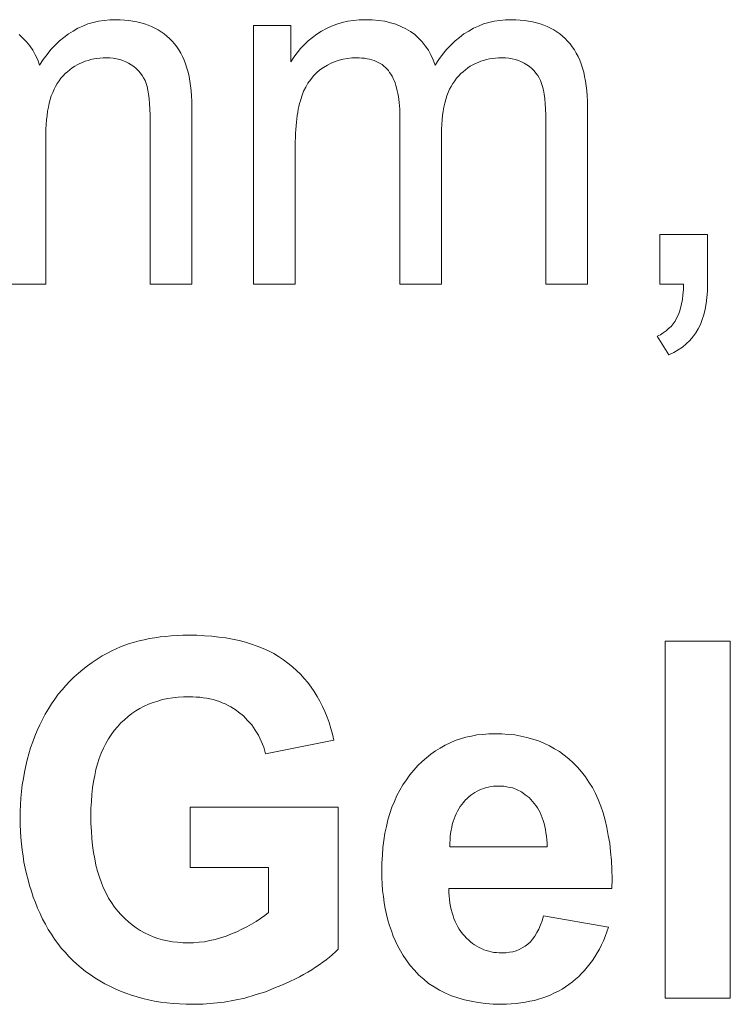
# Model space of a CAD drawing. Extents: x 1101 to 1942, y 41 to 882.
# Tile 61 of 113: x 1274.77 to 1279.75, y 843.62 to 850.51. Entities that reach past the tile are written whole.
import ezdxf

# ---------------------------------------------------------------- set-up
doc = ezdxf.new("R2010")
doc.units = 0
doc.layers.get('0').update_dxf_attribs({"lineweight": 13})
doc.layers.add('Beschriftung', color=7, linetype='Continuous', lineweight=25)

# ---------------------------------------------------------------- blocks, each defined once
blk = doc.blocks.new('Referenz-A03CP7E41H', base_point=(1127.7942, 89.8071))
at = {"layer": 'Beschriftung', "color": 0, "lineweight": -2}
for p, q in [((1275.142, 850.4355), (1275.1754, 850.4553)), ((1275.1754, 850.4553), (1275.2107, 850.4703)), ((1275.2107, 850.4703), (1275.246, 850.4852)), ((1275.246, 850.4852), (1275.2832, 850.4951)), ((1275.2832, 850.4951), (1275.3204, 850.505)), ((1275.3204, 850.505), (1275.3595, 850.5101)), ((1275.3595, 850.5101), (1275.3986, 850.5149)), ((1275.3986, 850.5149), (1275.4397, 850.5149)), ((1275.4397, 850.5149), (1275.4718, 850.5149)), ((1275.4718, 850.5149), (1275.5022, 850.5126)), ((1275.5022, 850.5126), (1275.5324, 850.5103)), ((1275.5324, 850.5103), (1275.5608, 850.5056)), ((1275.5608, 850.5056), (1275.5893, 850.501)), ((1275.5893, 850.501), (1275.6158, 850.4939)), ((1275.6158, 850.4939), (1275.6424, 850.4869)), ((1275.6424, 850.4869), (1275.6671, 850.4776)), ((1275.6671, 850.4776), (1275.6917, 850.4683)), ((1275.6917, 850.4683), (1275.7147, 850.4566)), ((1275.7147, 850.4566), (1275.7375, 850.445)), ((1276.4052, 848.6628), (1276.4052, 850.475)), ((1276.4052, 850.475), (1276.6665, 850.475)), ((1276.6665, 850.475), (1276.6665, 850.2192)), ((1276.9164, 850.4541), (1276.9524, 850.4693)), ((1276.9524, 850.4693), (1276.9885, 850.4845)), ((1276.9885, 850.4845), (1277.0269, 850.4947)), ((1277.0269, 850.4947), (1277.0652, 850.5048)), ((1277.0652, 850.5048), (1277.106, 850.5099)), ((1277.106, 850.5099), (1277.1467, 850.515)), ((1277.1467, 850.515), (1277.1898, 850.515)), ((1277.1898, 850.515), (1277.2377, 850.515)), ((1277.2377, 850.515), (1277.2813, 850.5097)), ((1277.2813, 850.5097), (1277.3249, 850.5045)), ((1277.3249, 850.5045), (1277.3643, 850.4941)), ((1277.3643, 850.4941), (1277.4035, 850.4836)), ((1277.4035, 850.4836), (1277.4386, 850.4678)), ((1277.4386, 850.4678), (1277.4735, 850.4521)), ((1277.9132, 850.4355), (1277.9465, 850.4553)), ((1277.9465, 850.4553), (1277.9818, 850.4703)), ((1277.9818, 850.4703), (1278.0171, 850.4852)), ((1278.0171, 850.4852), (1278.0543, 850.4951)), ((1278.0543, 850.4951), (1278.0915, 850.505)), ((1278.0915, 850.505), (1278.1306, 850.5101)), ((1278.1306, 850.5101), (1278.1697, 850.515)), ((1278.1697, 850.515), (1278.2108, 850.515)), ((1278.2108, 850.515), (1278.2429, 850.515)), ((1278.2429, 850.515), (1278.2733, 850.5126)), ((1278.2733, 850.5126), (1278.3035, 850.5103)), ((1278.3035, 850.5103), (1278.3319, 850.5056)), ((1278.3319, 850.5056), (1278.3604, 850.501)), ((1278.3604, 850.501), (1278.3869, 850.4939)), ((1278.3869, 850.4939), (1278.4135, 850.4869)), ((1278.4135, 850.4869), (1278.4382, 850.4776)), ((1278.4382, 850.4776), (1278.4628, 850.4683)), ((1278.4628, 850.4683), (1278.4858, 850.4566)), ((1278.4858, 850.4566), (1278.5086, 850.445)), ((1274.7638, 850.4103), (1274.7899, 850.3852)), ((1275.0459, 850.3659), (1275.0773, 850.3907)), ((1275.0773, 850.3907), (1275.1087, 850.4156)), ((1275.1087, 850.4156), (1275.142, 850.4355)), ((1275.7375, 850.445), (1275.7584, 850.431)), ((1275.7584, 850.431), (1275.7795, 850.417)), ((1275.7795, 850.417), (1275.7986, 850.4007)), ((1275.7986, 850.4007), (1275.8178, 850.3844)), ((1276.7882, 850.3663), (1276.8186, 850.3899)), ((1276.8186, 850.3899), (1276.849, 850.4135)), ((1276.849, 850.4135), (1276.8826, 850.4338)), ((1276.8826, 850.4338), (1276.9164, 850.4541)), ((1277.4735, 850.4521), (1277.5042, 850.4313)), ((1277.5042, 850.4313), (1277.5349, 850.4103)), ((1277.5349, 850.4103), (1277.561, 850.3852)), ((1277.817, 850.3659), (1277.8484, 850.3907)), ((1277.8484, 850.3907), (1277.8798, 850.4156)), ((1277.8798, 850.4156), (1277.9132, 850.4355)), ((1278.5086, 850.445), (1278.5296, 850.431)), ((1278.5296, 850.431), (1278.5506, 850.417)), ((1278.5506, 850.417), (1278.5697, 850.4007)), ((1278.5697, 850.4007), (1278.5889, 850.3844)), ((1274.7899, 850.3852), (1274.8161, 850.36)), ((1274.8161, 850.36), (1274.8377, 850.3308)), ((1274.8377, 850.3308), (1274.8593, 850.3015)), ((1274.9869, 850.3063), (1275.0164, 850.3361)), ((1275.0164, 850.3361), (1275.0459, 850.3659)), ((1275.8178, 850.3844), (1275.835, 850.3657)), ((1275.835, 850.3657), (1275.8523, 850.347)), ((1275.8523, 850.347), (1275.8674, 850.3259)), ((1275.8674, 850.3259), (1275.8825, 850.3048)), ((1276.7342, 850.3127), (1276.7612, 850.3395)), ((1276.7612, 850.3395), (1276.7882, 850.3663)), ((1277.561, 850.3852), (1277.5872, 850.36)), ((1277.5872, 850.36), (1277.6088, 850.3308)), ((1277.6088, 850.3308), (1277.6304, 850.3015)), ((1277.758, 850.3063), (1277.7875, 850.3361)), ((1277.7875, 850.3361), (1277.817, 850.3659)), ((1278.5889, 850.3844), (1278.6061, 850.3657)), ((1278.6061, 850.3657), (1278.6234, 850.347)), ((1278.6234, 850.347), (1278.6386, 850.3259)), ((1278.6386, 850.3259), (1278.6536, 850.3048)), ((1274.8593, 850.3015), (1274.8764, 850.2681)), ((1274.8764, 850.2681), (1274.8936, 850.2346)), ((1274.9317, 850.2367), (1274.9594, 850.2715)), ((1274.9594, 850.2715), (1274.9869, 850.3063)), ((1275.3513, 850.2482), (1275.3295, 850.2463)), ((1275.374, 850.2482), (1275.3513, 850.2482)), ((1275.3992, 850.2482), (1275.374, 850.2482)), ((1275.4228, 850.2451), (1275.3992, 850.2482)), ((1275.8825, 850.3048), (1275.8955, 850.281)), ((1275.8955, 850.281), (1275.9085, 850.2574)), ((1275.9085, 850.2574), (1275.9193, 850.2311)), ((1276.6665, 850.2192), (1276.6868, 850.2525)), ((1276.6868, 850.2525), (1276.7105, 850.2826)), ((1276.7105, 850.2826), (1276.7342, 850.3127)), ((1277.0941, 850.2482), (1277.0643, 850.2439)), ((1277.1249, 850.2482), (1277.0941, 850.2482)), ((1277.1453, 850.2482), (1277.1249, 850.2482)), ((1277.1642, 850.2466), (1277.1453, 850.2482)), ((1277.6304, 850.3015), (1277.6476, 850.2681)), ((1277.6476, 850.2681), (1277.6647, 850.2346)), ((1277.703, 850.2367), (1277.7305, 850.2715)), ((1277.7305, 850.2715), (1277.758, 850.3063)), ((1278.1224, 850.2482), (1278.1007, 850.2463)), ((1278.1452, 850.2482), (1278.1224, 850.2482)), ((1278.1704, 850.2482), (1278.1452, 850.2482)), ((1278.1939, 850.2451), (1278.1704, 850.2482)), ((1278.6536, 850.3048), (1278.6666, 850.281)), ((1278.6666, 850.281), (1278.6796, 850.2574)), ((1278.6796, 850.2574), (1278.6904, 850.2311)), ((1274.8936, 850.2346), (1274.9061, 850.1971)), ((1274.9061, 850.1971), (1274.9317, 850.2367)), ((1275.1528, 850.1887), (1275.1358, 850.1768)), ((1275.1707, 850.1985), (1275.1528, 850.1887)), ((1275.1886, 850.2085), (1275.1707, 850.1985)), ((1275.2075, 850.2164), (1275.1886, 850.2085)), ((1275.2263, 850.2244), (1275.2075, 850.2164)), ((1275.2462, 850.2303), (1275.2263, 850.2244)), ((1275.2661, 850.2363), (1275.2462, 850.2303)), ((1275.2869, 850.2403), (1275.2661, 850.2363)), ((1275.3077, 850.2442), (1275.2869, 850.2403)), ((1275.3295, 850.2463), (1275.3077, 850.2442)), ((1275.4464, 850.242), (1275.4228, 850.2451)), ((1275.4683, 850.2358), (1275.4464, 850.242)), ((1275.4903, 850.2297), (1275.4683, 850.2358)), ((1275.5106, 850.2204), (1275.4903, 850.2297)), ((1275.5308, 850.211), (1275.5106, 850.2204)), ((1275.5496, 850.1987), (1275.5308, 850.211)), ((1275.5682, 850.1864), (1275.5496, 850.1987)), ((1275.584, 850.1721), (1275.5682, 850.1864)), ((1275.9193, 850.2311), (1275.9301, 850.2049)), ((1275.9301, 850.2049), (1275.9387, 850.1763)), ((1276.8966, 850.18), (1276.8704, 850.1629)), ((1276.9227, 850.1971), (1276.8966, 850.18)), ((1276.9501, 850.2098), (1276.9227, 850.1971)), ((1276.9775, 850.2226), (1276.9501, 850.2098)), ((1277.0061, 850.2311), (1276.9775, 850.2226)), ((1277.0346, 850.2397), (1277.0061, 850.2311)), ((1277.0643, 850.2439), (1277.0346, 850.2397)), ((1277.1831, 850.245), (1277.1642, 850.2466)), ((1277.2005, 850.2418), (1277.1831, 850.245)), ((1277.218, 850.2386), (1277.2005, 850.2418)), ((1277.2341, 850.2338), (1277.218, 850.2386)), ((1277.2501, 850.229), (1277.2341, 850.2338)), ((1277.2647, 850.2226), (1277.2501, 850.229)), ((1277.2794, 850.2162), (1277.2647, 850.2226)), ((1277.2926, 850.2082), (1277.2794, 850.2162)), ((1277.3057, 850.2002), (1277.2926, 850.2082)), ((1277.3176, 850.1907), (1277.3057, 850.2002)), ((1277.3294, 850.1811), (1277.3176, 850.1907)), ((1277.3397, 850.1698), (1277.3294, 850.1811)), ((1277.6647, 850.2346), (1277.6773, 850.1971)), ((1277.6773, 850.1971), (1277.703, 850.2367)), ((1277.9239, 850.1887), (1277.9069, 850.1768)), ((1277.9418, 850.1985), (1277.9239, 850.1887)), ((1277.9597, 850.2085), (1277.9418, 850.1985)), ((1277.9786, 850.2164), (1277.9597, 850.2085)), ((1277.9976, 850.2244), (1277.9786, 850.2164)), ((1278.0173, 850.2303), (1277.9976, 850.2244)), ((1278.0372, 850.2363), (1278.0173, 850.2303)), ((1278.0581, 850.2403), (1278.0372, 850.2363)), ((1278.0788, 850.2442), (1278.0581, 850.2403)), ((1278.1007, 850.2463), (1278.0788, 850.2442)), ((1278.2175, 850.242), (1278.1939, 850.2451)), ((1278.2394, 850.2358), (1278.2175, 850.242)), ((1278.2614, 850.2297), (1278.2394, 850.2358)), ((1278.2817, 850.2204), (1278.2614, 850.2297)), ((1278.302, 850.211), (1278.2817, 850.2204)), ((1278.3207, 850.1987), (1278.302, 850.211)), ((1278.3393, 850.1864), (1278.3207, 850.1987)), ((1278.3551, 850.1721), (1278.3393, 850.1864)), ((1278.6904, 850.2311), (1278.7012, 850.2049)), ((1278.7012, 850.2049), (1278.7098, 850.1763)), ((1275.0718, 850.1212), (1275.0568, 850.1053)), ((1275.0869, 850.1371), (1275.0718, 850.1212)), ((1275.1029, 850.1509), (1275.0869, 850.1371)), ((1275.1189, 850.1649), (1275.1029, 850.1509)), ((1275.1358, 850.1768), (1275.1189, 850.1649)), ((1275.5998, 850.1577), (1275.584, 850.1721)), ((1275.6127, 850.1415), (1275.5998, 850.1577)), ((1275.6256, 850.1251), (1275.6127, 850.1415)), ((1275.6356, 850.1069), (1275.6256, 850.1251)), ((1275.9387, 850.1763), (1275.9473, 850.1475)), ((1275.9473, 850.1475), (1275.9539, 850.1162)), ((1275.9539, 850.1162), (1275.9603, 850.0851)), ((1276.8251, 850.121), (1276.8062, 850.0961)), ((1276.8477, 850.142), (1276.8251, 850.121)), ((1276.8704, 850.1629), (1276.8477, 850.142)), ((1277.35, 850.1587), (1277.3397, 850.1698)), ((1277.359, 850.1459), (1277.35, 850.1587)), ((1277.368, 850.1331), (1277.359, 850.1459)), ((1277.3758, 850.1187), (1277.368, 850.1331)), ((1277.3836, 850.1043), (1277.3758, 850.1187)), ((1277.8429, 850.1212), (1277.8279, 850.1053)), ((1277.858, 850.1371), (1277.8429, 850.1212)), ((1277.874, 850.1509), (1277.858, 850.1371)), ((1277.89, 850.1649), (1277.874, 850.1509)), ((1277.9069, 850.1768), (1277.89, 850.1649)), ((1278.3709, 850.1577), (1278.3551, 850.1721)), ((1278.3838, 850.1415), (1278.3709, 850.1577)), ((1278.3967, 850.1251), (1278.3838, 850.1415)), ((1278.4067, 850.1069), (1278.3967, 850.1251)), ((1278.7098, 850.1763), (1278.7185, 850.1475)), ((1278.7185, 850.1475), (1278.725, 850.1162)), ((1278.725, 850.1162), (1278.7315, 850.0851)), ((1275.0192, 850.0482), (1275.008, 850.0275)), ((1275.0305, 850.0688), (1275.0192, 850.0482)), ((1275.0437, 850.0871), (1275.0305, 850.0688)), ((1275.0568, 850.1053), (1275.0437, 850.0871)), ((1275.6456, 850.0886), (1275.6356, 850.1069)), ((1275.6527, 850.0683), (1275.6456, 850.0886)), ((1275.6598, 850.0481), (1275.6527, 850.0683)), ((1275.6651, 850.0215), (1275.6598, 850.0481)), ((1275.9603, 850.0851), (1275.9647, 850.0512)), ((1275.9647, 850.0512), (1275.9689, 850.0174)), ((1276.7717, 850.0422), (1276.7563, 850.0134)), ((1276.7871, 850.0711), (1276.7717, 850.0422)), ((1276.8062, 850.0961), (1276.7871, 850.0711)), ((1277.3903, 850.0884), (1277.3836, 850.1043)), ((1277.397, 850.0724), (1277.3903, 850.0884)), ((1277.4027, 850.0549), (1277.397, 850.0724)), ((1277.4082, 850.0373), (1277.4027, 850.0549)), ((1277.7904, 850.0482), (1277.7791, 850.0275)), ((1277.8016, 850.0688), (1277.7904, 850.0482)), ((1277.8148, 850.0871), (1277.8016, 850.0688)), ((1277.8279, 850.1053), (1277.8148, 850.0871)), ((1278.4167, 850.0886), (1278.4067, 850.1069)), ((1278.4238, 850.0683), (1278.4167, 850.0886)), ((1278.4309, 850.0481), (1278.4238, 850.0683)), ((1278.4362, 850.0215), (1278.4309, 850.0481)), ((1278.7315, 850.0851), (1278.7358, 850.0512)), ((1278.7358, 850.0512), (1278.7401, 850.0174)), ((1274.9892, 849.9815), (1274.9816, 849.9561)), ((1274.9986, 850.0045), (1274.9892, 849.9815)), ((1275.008, 850.0275), (1274.9986, 850.0045)), ((1275.6704, 849.9947), (1275.6651, 850.0215)), ((1275.674, 849.9616), (1275.6704, 849.9947)), ((1275.9689, 850.0174), (1275.9711, 849.9812)), ((1275.9711, 849.9812), (1275.9733, 849.9449)), ((1276.7445, 849.9806), (1276.7387, 849.9642)), ((1276.7563, 850.0134), (1276.7445, 849.9806)), ((1277.4127, 850.018), (1277.4082, 850.0373)), ((1277.4171, 849.9989), (1277.4127, 850.018)), ((1277.4205, 849.9781), (1277.4171, 849.9989)), ((1277.4239, 849.9573), (1277.4205, 849.9781)), ((1277.7603, 849.9815), (1277.7528, 849.9561)), ((1277.7697, 850.0045), (1277.7603, 849.9815)), ((1277.7791, 850.0275), (1277.7697, 850.0045)), ((1278.4415, 849.9947), (1278.4362, 850.0215)), ((1278.4452, 849.9616), (1278.4415, 849.9947)), ((1278.7401, 850.0174), (1278.7423, 849.9812)), ((1278.7423, 849.9812), (1278.7444, 849.9449)), ((1274.9742, 849.9306), (1274.9685, 849.9029)), ((1274.9816, 849.9561), (1274.9742, 849.9306)), ((1275.6776, 849.9285), (1275.674, 849.9616)), ((1275.6793, 849.8888), (1275.6776, 849.9285)), ((1275.9733, 849.9449), (1275.9733, 849.9061)), ((1275.9733, 849.9061), (1275.9733, 848.6628)), ((1276.7239, 849.9076), (1276.7194, 849.8877)), ((1276.7283, 849.9277), (1276.7239, 849.9076)), ((1276.7335, 849.946), (1276.7283, 849.9277)), ((1276.7387, 849.9642), (1276.7335, 849.946)), ((1277.4261, 849.9349), (1277.4239, 849.9573)), ((1277.4283, 849.9126), (1277.4261, 849.9349)), ((1277.4295, 849.8886), (1277.4283, 849.9126)), ((1277.7453, 849.9306), (1277.7396, 849.9029)), ((1277.7528, 849.9561), (1277.7453, 849.9306)), ((1278.4487, 849.9285), (1278.4452, 849.9616)), ((1278.4505, 849.8888), (1278.4487, 849.9285)), ((1278.7444, 849.9449), (1278.7444, 849.9061)), ((1278.7444, 849.9061), (1278.7444, 848.6628)), ((1274.9591, 849.8449), (1274.9553, 849.8147)), ((1274.9629, 849.875), (1274.9591, 849.8449)), ((1274.9685, 849.9029), (1274.9629, 849.875)), ((1275.6811, 849.8493), (1275.6793, 849.8888)), ((1275.6811, 849.8032), (1275.6811, 849.8493)), ((1276.7121, 849.844), (1276.7092, 849.8204)), ((1276.7158, 849.8658), (1276.7121, 849.844)), ((1276.7194, 849.8877), (1276.7158, 849.8658)), ((1277.4306, 849.8647), (1277.4295, 849.8886)), ((1277.4306, 849.8391), (1277.4306, 849.8647)), ((1277.4306, 848.6628), (1277.4306, 849.8391)), ((1277.7302, 849.8449), (1277.7265, 849.8147)), ((1277.734, 849.875), (1277.7302, 849.8449)), ((1277.7396, 849.9029), (1277.734, 849.875)), ((1278.4523, 849.8493), (1278.4505, 849.8888)), ((1278.4523, 849.8032), (1278.4523, 849.8493)), ((1274.9535, 849.7821), (1274.9516, 849.7496)), ((1274.9553, 849.8147), (1274.9535, 849.7821)), ((1275.6811, 848.6628), (1275.6811, 849.8032)), ((1276.704, 849.7712), (1276.7018, 849.7458)), ((1276.7063, 849.7967), (1276.704, 849.7712)), ((1276.7092, 849.8204), (1276.7063, 849.7967)), ((1277.7246, 849.7821), (1277.7227, 849.7496)), ((1277.7265, 849.8147), (1277.7246, 849.7821)), ((1278.4523, 848.6628), (1278.4523, 849.8032)), ((1274.9516, 849.7496), (1274.9516, 849.7146)), ((1274.9516, 849.7146), (1274.9516, 848.6628)), ((1276.7004, 849.7185), (1276.6989, 849.6912)), ((1276.7018, 849.7458), (1276.7004, 849.7185)), ((1277.7227, 849.7496), (1277.7227, 849.7146)), ((1277.7227, 849.7146), (1277.7227, 848.6628)), ((1276.6981, 849.6621), (1276.6975, 849.633)), ((1276.6975, 849.633), (1276.6975, 849.6022)), ((1276.6989, 849.6912), (1276.6981, 849.6621)), ((1276.6975, 849.6022), (1276.6975, 848.6628)), ((1279.2529, 848.6628), (1279.2529, 849.0115)), ((1279.2529, 849.0115), (1279.585, 849.0115)), ((1279.585, 849.0115), (1279.585, 848.6628)), ((1274.9516, 848.6628), (1274.6594, 848.6628)), ((1275.9733, 848.6628), (1275.6811, 848.6628)), ((1276.6975, 848.6628), (1276.4052, 848.6628)), ((1277.7227, 848.6628), (1277.4306, 848.6628)), ((1278.7444, 848.6628), (1278.4523, 848.6628)), ((1279.4181, 848.6628), (1279.2529, 848.6628)), ((1279.4169, 848.624), (1279.4181, 848.6628)), ((1279.585, 848.6628), (1279.585, 848.6145)), ((1279.4132, 848.5896), (1279.4169, 848.624)), ((1279.585, 848.6145), (1279.5809, 848.571)), ((1279.3974, 848.4957), (1279.4035, 848.5255)), ((1279.4035, 848.5255), (1279.4096, 848.5553)), ((1279.4096, 848.5553), (1279.4132, 848.5896)), ((1279.5769, 848.5273), (1279.5688, 848.4884)), ((1279.5809, 848.571), (1279.5769, 848.5273)), ((1279.3803, 848.4452), (1279.3889, 848.4704)), ((1279.3889, 848.4704), (1279.3974, 848.4957)), ((1279.5688, 848.4884), (1279.5607, 848.4494)), ((1279.3444, 848.3855), (1279.3584, 848.4037)), ((1279.3584, 848.4037), (1279.3693, 848.4245)), ((1279.3693, 848.4245), (1279.3803, 848.4452)), ((1279.5486, 848.4151), (1279.5364, 848.3807)), ((1279.5607, 848.4494), (1279.5486, 848.4151)), ((1279.2561, 848.3096), (1279.2762, 848.3227)), ((1279.2762, 848.3227), (1279.2962, 848.3359)), ((1279.2962, 848.3359), (1279.3133, 848.3517)), ((1279.3133, 848.3517), (1279.3303, 848.3673)), ((1279.3303, 848.3673), (1279.3444, 848.3855)), ((1279.504, 848.3214), (1279.4831, 848.295)), ((1279.5202, 848.3511), (1279.504, 848.3214)), ((1279.5364, 848.3807), (1279.5202, 848.3511)), ((1279.2329, 848.2989), (1279.2561, 848.3096)), ((1279.3145, 848.1673), (1279.2329, 848.2989)), ((1279.4622, 848.2687), (1279.4364, 848.2458)), ((1279.4831, 848.295), (1279.4622, 848.2687)), ((1279.3498, 848.1836), (1279.3145, 848.1673)), ((1279.3803, 848.2032), (1279.3498, 848.1836)), ((1279.4107, 848.2228), (1279.3803, 848.2032)), ((1279.4364, 848.2458), (1279.4107, 848.2228)), ((1275.6406, 846.1737), (1275.6762, 846.1814)), ((1275.6762, 846.1814), (1275.7136, 846.1872)), ((1275.7136, 846.1872), (1275.751, 846.193)), ((1275.751, 846.193), (1275.7901, 846.197)), ((1275.7901, 846.197), (1275.8292, 846.2009)), ((1275.8292, 846.2009), (1275.8701, 846.2028)), ((1275.8701, 846.2028), (1275.911, 846.2048)), ((1275.911, 846.2048), (1275.9537, 846.2048)), ((1275.9537, 846.2048), (1276.0091, 846.2048)), ((1276.0091, 846.2048), (1276.0614, 846.2017)), ((1276.0614, 846.2017), (1276.1138, 846.1987)), ((1276.1138, 846.1987), (1276.1632, 846.1925)), ((1276.1632, 846.1925), (1276.2126, 846.1865)), ((1276.2126, 846.1865), (1276.2589, 846.1772)), ((1275.4426, 846.1095), (1275.473, 846.123)), ((1275.473, 846.123), (1275.5051, 846.1348)), ((1275.5051, 846.1348), (1275.5372, 846.1464)), ((1275.5372, 846.1464), (1275.5711, 846.1562)), ((1275.5711, 846.1562), (1275.605, 846.1659)), ((1275.605, 846.1659), (1275.6406, 846.1737)), ((1276.2589, 846.1772), (1276.3052, 846.1681)), ((1276.3052, 846.1681), (1276.3485, 846.1559)), ((1276.3485, 846.1559), (1276.3918, 846.1437)), ((1276.3918, 846.1437), (1276.432, 846.1284)), ((1276.432, 846.1284), (1276.4724, 846.1132)), ((1276.4724, 846.1132), (1276.5096, 846.0948)), ((1279.2882, 843.6628), (1279.2882, 846.1628)), ((1279.2882, 846.1628), (1279.7455, 846.1628)), ((1279.7455, 846.1628), (1279.7455, 843.6628)), ((1275.3107, 846.0376), (1275.346, 846.0601)), ((1275.346, 846.0601), (1275.3836, 846.0803)), ((1275.3836, 846.0803), (1275.4122, 846.0959)), ((1275.4122, 846.0959), (1275.4426, 846.1095)), ((1276.5096, 846.0948), (1276.5468, 846.0765)), ((1276.5468, 846.0765), (1276.581, 846.0551)), ((1276.581, 846.0551), (1276.6152, 846.0338)), ((1275.2093, 845.9659), (1275.2423, 845.9905)), ((1275.2423, 845.9905), (1275.2753, 846.0153)), ((1275.2753, 846.0153), (1275.3107, 846.0376)), ((1276.6152, 846.0338), (1276.6464, 846.0094)), ((1276.6464, 846.0094), (1276.6776, 845.985)), ((1276.6776, 845.985), (1276.7059, 845.9582)), ((1275.1192, 845.883), (1275.1477, 845.9121)), ((1275.1477, 845.9121), (1275.1785, 845.939)), ((1275.1785, 845.939), (1275.2093, 845.9659)), ((1276.7059, 845.9582), (1276.7343, 845.9314)), ((1276.7343, 845.9314), (1276.7599, 845.9023)), ((1275.0644, 845.8227), (1275.0907, 845.8539)), ((1275.0907, 845.8539), (1275.1192, 845.883)), ((1276.7599, 845.9023), (1276.7855, 845.8732)), ((1276.7855, 845.8732), (1276.8083, 845.8418)), ((1276.8083, 845.8418), (1276.8311, 845.8104)), ((1275.0142, 845.7579), (1275.0382, 845.7914)), ((1275.0382, 845.7914), (1275.0644, 845.8227)), ((1275.8396, 845.7675), (1275.8043, 845.761)), ((1275.877, 845.7708), (1275.8396, 845.7675)), ((1275.9144, 845.7741), (1275.877, 845.7708)), ((1275.9538, 845.7741), (1275.9144, 845.7741)), ((1275.9798, 845.7741), (1275.9538, 845.7741)), ((1276.0047, 845.7724), (1275.9798, 845.7741)), ((1276.0296, 845.7708), (1276.0047, 845.7724)), ((1276.0534, 845.7674), (1276.0296, 845.7708)), ((1276.0773, 845.764), (1276.0534, 845.7674)), ((1276.8311, 845.8104), (1276.8511, 845.7766)), ((1276.8511, 845.7766), (1276.8712, 845.7429)), ((1274.9684, 845.6887), (1274.9902, 845.7244)), ((1274.9902, 845.7244), (1275.0142, 845.7579)), ((1275.6396, 845.7086), (1275.6103, 845.6922)), ((1275.671, 845.7217), (1275.6396, 845.7086)), ((1275.7022, 845.7347), (1275.671, 845.7217)), ((1275.7356, 845.7446), (1275.7022, 845.7347)), ((1275.7689, 845.7544), (1275.7356, 845.7446)), ((1275.8043, 845.761), (1275.7689, 845.7544)), ((1276.1001, 845.7591), (1276.0773, 845.764)), ((1276.1228, 845.7541), (1276.1001, 845.7591)), ((1276.1444, 845.7474), (1276.1228, 845.7541)), ((1276.1662, 845.7407), (1276.1444, 845.7474)), ((1276.1867, 845.7324), (1276.1662, 845.7407)), ((1276.2074, 845.724), (1276.1867, 845.7324)), ((1276.2269, 845.714), (1276.2074, 845.724)), ((1276.2464, 845.704), (1276.2269, 845.714)), ((1276.2648, 845.6923), (1276.2464, 845.704)), ((1276.8712, 845.7429), (1276.8885, 845.7068)), ((1276.8885, 845.7068), (1276.9058, 845.6707)), ((1274.9272, 845.615), (1274.9467, 845.6529)), ((1274.9467, 845.6529), (1274.9684, 845.6887)), ((1275.5264, 845.6364), (1275.5012, 845.6135)), ((1275.5537, 845.6561), (1275.5264, 845.6364)), ((1275.581, 845.6758), (1275.5537, 845.6561)), ((1275.6103, 845.6922), (1275.581, 845.6758)), ((1276.2832, 845.6807), (1276.2648, 845.6923)), ((1276.3006, 845.6672), (1276.2832, 845.6807)), ((1276.3353, 845.6406), (1276.3006, 845.6672)), ((1276.3645, 845.609), (1276.3353, 845.6406)), ((1276.9058, 845.6707), (1276.9203, 845.6323)), ((1276.9203, 845.6323), (1276.9348, 845.5939)), ((1274.8906, 845.5378), (1274.9077, 845.5771)), ((1274.9077, 845.5771), (1274.9272, 845.615)), ((1275.4527, 845.5643), (1275.4295, 845.5381)), ((1275.4759, 845.5906), (1275.4527, 845.5643)), ((1275.5012, 845.6135), (1275.4759, 845.5906)), ((1276.3937, 845.5774), (1276.3645, 845.609)), ((1276.4173, 845.541), (1276.3937, 845.5774)), ((1276.9348, 845.5939), (1276.9465, 845.5531)), ((1274.859, 845.4579), (1274.8736, 845.4986)), ((1274.8736, 845.4986), (1274.8906, 845.5378)), ((1275.4091, 845.5087), (1275.3887, 845.4793)), ((1275.4295, 845.5381), (1275.4091, 845.5087)), ((1276.441, 845.5046), (1276.4173, 845.541)), ((1276.4591, 845.4633), (1276.441, 845.5046)), ((1276.9465, 845.5531), (1276.9582, 845.5123)), ((1276.9582, 845.5123), (1276.9671, 845.4693)), ((1277.8554, 845.4791), (1277.8927, 845.4911)), ((1277.8927, 845.4911), (1277.9318, 845.499)), ((1277.9318, 845.499), (1277.9709, 845.507)), ((1277.9709, 845.507), (1278.0119, 845.511)), ((1278.0119, 845.511), (1278.053, 845.515)), ((1278.053, 845.515), (1278.0958, 845.515)), ((1278.0958, 845.515), (1278.1439, 845.515)), ((1278.1439, 845.515), (1278.1895, 845.5109)), ((1278.1895, 845.5109), (1278.2351, 845.5066)), ((1278.2351, 845.5066), (1278.2781, 845.4983)), ((1278.2781, 845.4983), (1278.3212, 845.49)), ((1274.8443, 845.4173), (1274.859, 845.4579)), ((1275.3713, 845.4468), (1275.3539, 845.4142)), ((1275.3887, 845.4793), (1275.3713, 845.4468)), ((1276.4772, 845.4221), (1276.4591, 845.4633)), ((1276.4899, 845.3758), (1276.4772, 845.4221)), ((1276.9671, 845.4693), (1276.4899, 845.3758)), ((1277.7137, 845.4155), (1277.7473, 845.4354)), ((1277.7473, 845.4354), (1277.7827, 845.4512)), ((1277.7827, 845.4512), (1277.8181, 845.4672)), ((1277.8181, 845.4672), (1277.8554, 845.4791)), ((1278.3212, 845.49), (1278.3617, 845.4775)), ((1278.3617, 845.4775), (1278.4022, 845.4649)), ((1278.4022, 845.4649), (1278.4402, 845.4483)), ((1278.4402, 845.4483), (1278.4782, 845.4316)), ((1278.4782, 845.4316), (1278.5136, 845.4108)), ((1274.82, 845.3333), (1274.8322, 845.3753)), ((1274.8322, 845.3753), (1274.8443, 845.4173)), ((1275.3393, 845.3785), (1275.3248, 845.3427)), ((1275.3539, 845.4142), (1275.3393, 845.3785)), ((1277.6166, 845.3478), (1277.6483, 845.3716)), ((1277.6483, 845.3716), (1277.68, 845.3956)), ((1277.68, 845.3956), (1277.7137, 845.4155)), ((1278.5136, 845.4108), (1278.549, 845.3899)), ((1278.549, 845.3899), (1278.5819, 845.3649)), ((1278.5819, 845.3649), (1278.6148, 845.3398)), ((1274.8005, 845.2466), (1274.8103, 845.29)), ((1274.8103, 845.29), (1274.82, 845.3333)), ((1275.3132, 845.3038), (1275.3016, 845.2649)), ((1275.3248, 845.3427), (1275.3132, 845.3038)), ((1277.5289, 845.2601), (1277.5568, 845.292)), ((1277.5568, 845.292), (1277.5867, 845.3199)), ((1277.5867, 845.3199), (1277.6166, 845.3478)), ((1278.6148, 845.3398), (1278.6452, 845.3107)), ((1278.6452, 845.3107), (1278.6755, 845.2815)), ((1274.7932, 845.2018), (1274.8005, 845.2466)), ((1275.2929, 845.2228), (1275.2842, 845.1808)), ((1275.3016, 845.2649), (1275.2929, 845.2228)), ((1277.4763, 845.1934), (1277.5008, 845.2283)), ((1277.5008, 845.2283), (1277.5289, 845.2601)), ((1278.6755, 845.2815), (1278.7034, 845.2482)), ((1278.7034, 845.2482), (1278.7311, 845.2148)), ((1274.781, 845.1111), (1274.7859, 845.1572)), ((1274.7859, 845.1572), (1274.7932, 845.2018)), ((1275.2842, 845.1808), (1275.2783, 845.1355)), ((1277.4307, 845.1205), (1277.4517, 845.1585)), ((1277.4517, 845.1585), (1277.4763, 845.1934)), ((1278.0868, 845.1473), (1278.069, 845.1455)), ((1278.1047, 845.1491), (1278.0868, 845.1473)), ((1278.1234, 845.1491), (1278.1047, 845.1491)), ((1278.1582, 845.1491), (1278.1234, 845.1491)), ((1278.1904, 845.1423), (1278.1582, 845.1491)), ((1278.7311, 845.2148), (1278.7553, 845.1771)), ((1278.7553, 845.1771), (1278.7796, 845.1392)), ((1274.7761, 845.065), (1274.781, 845.1111)), ((1275.2725, 845.0903), (1275.2696, 845.0419)), ((1275.2783, 845.1355), (1275.2725, 845.0903)), ((1277.3922, 845.0415), (1277.4097, 845.0826)), ((1277.4097, 845.0826), (1277.4307, 845.1205)), ((1277.9286, 845.0848), (1277.9149, 845.0742)), ((1277.9425, 845.0955), (1277.9286, 845.0848)), ((1277.957, 845.1045), (1277.9425, 845.0955)), ((1277.9716, 845.1134), (1277.957, 845.1045)), ((1277.9871, 845.1206), (1277.9716, 845.1134)), ((1278.0025, 845.1277), (1277.9871, 845.1206)), ((1278.0187, 845.133), (1278.0025, 845.1277)), ((1278.0349, 845.1384), (1278.0187, 845.133)), ((1278.052, 845.142), (1278.0349, 845.1384)), ((1278.069, 845.1455), (1278.052, 845.142)), ((1278.2227, 845.1356), (1278.1904, 845.1423)), ((1278.2524, 845.122), (1278.2227, 845.1356)), ((1278.2819, 845.1085), (1278.2524, 845.122)), ((1278.309, 845.0881), (1278.2819, 845.1085)), ((1278.3359, 845.0678), (1278.309, 845.0881)), ((1278.7796, 845.1392), (1278.8001, 845.097)), ((1278.8001, 845.097), (1278.8207, 845.0549)), ((1274.7713, 844.9701), (1274.7738, 845.0176)), ((1274.7738, 845.0176), (1274.7761, 845.065)), ((1275.2696, 845.0419), (1275.2667, 844.9934)), ((1277.3746, 845.0006), (1277.3922, 845.0415)), ((1277.8646, 845.0205), (1277.854, 845.0049)), ((1277.8768, 845.0348), (1277.8646, 845.0205)), ((1277.8889, 845.0491), (1277.8768, 845.0348)), ((1277.9019, 845.0616), (1277.8889, 845.0491)), ((1277.9149, 845.0742), (1277.9019, 845.0616)), ((1278.3603, 845.0407), (1278.3359, 845.0678)), ((1278.3724, 845.0272), (1278.3603, 845.0407)), ((1278.3831, 845.0121), (1278.3724, 845.0272)), ((1278.3939, 844.997), (1278.3831, 845.0121)), ((1278.8207, 845.0549), (1278.8376, 845.0081)), ((1274.7713, 844.9214), (1274.7713, 844.9701)), ((1275.2667, 844.9934), (1275.2667, 844.9419)), ((1275.2667, 844.9419), (1275.2667, 844.8862)), ((1275.9617, 844.5794), (1275.9617, 845.0024)), ((1275.9617, 845.0024), (1276.998, 845.0024)), ((1276.998, 845.0024), (1276.998, 844.0073)), ((1277.3467, 844.9125), (1277.3607, 844.9565)), ((1277.3607, 844.9565), (1277.3746, 845.0006)), ((1277.8251, 844.9556), (1277.8176, 844.9375)), ((1277.8342, 844.9725), (1277.8251, 844.9556)), ((1277.8433, 844.9893), (1277.8342, 844.9725)), ((1277.854, 845.0049), (1277.8433, 844.9893)), ((1278.4031, 844.9803), (1278.3939, 844.997)), ((1278.4124, 844.9636), (1278.4031, 844.9803)), ((1278.4202, 844.9454), (1278.4124, 844.9636)), ((1278.428, 844.9272), (1278.4202, 844.9454)), ((1278.8376, 845.0081), (1278.8546, 844.9615)), ((1278.8546, 844.9615), (1278.8678, 844.9105)), ((1274.7713, 844.8764), (1274.7713, 844.9214)), ((1274.7735, 844.8323), (1274.7713, 844.8764)), ((1275.2667, 844.8862), (1275.2696, 844.834)), ((1277.3362, 844.8653), (1277.3467, 844.9125)), ((1277.7982, 844.8806), (1277.7937, 844.8599)), ((1277.8041, 844.9), (1277.7982, 844.8806)), ((1277.8101, 844.9194), (1277.8041, 844.9)), ((1277.8176, 844.9375), (1277.8101, 844.9194)), ((1278.4345, 844.9074), (1278.428, 844.9272)), ((1278.4408, 844.8877), (1278.4345, 844.9074)), ((1278.4458, 844.8663), (1278.4408, 844.8877)), ((1278.8678, 844.9105), (1278.8811, 844.8594)), ((1274.7756, 844.7881), (1274.7735, 844.8323)), ((1275.2696, 844.834), (1275.2726, 844.7818)), ((1277.3186, 844.7681), (1277.3256, 844.8182)), ((1277.3256, 844.8182), (1277.3362, 844.8653)), ((1277.7863, 844.8172), (1277.7835, 844.7952)), ((1277.7893, 844.8392), (1277.7863, 844.8172)), ((1277.7937, 844.8599), (1277.7893, 844.8392)), ((1278.4508, 844.845), (1278.4458, 844.8663)), ((1278.4542, 844.8221), (1278.4508, 844.845)), ((1278.4577, 844.7991), (1278.4542, 844.8221)), ((1278.8811, 844.8594), (1278.8908, 844.8038)), ((1278.8908, 844.8038), (1278.9005, 844.7482)), ((1274.78, 844.7449), (1274.7756, 844.7881)), ((1274.7844, 844.7016), (1274.78, 844.7449)), ((1275.2726, 844.7818), (1275.2785, 844.7332)), ((1275.2785, 844.7332), (1275.2843, 844.6845)), ((1277.3117, 844.718), (1277.3186, 844.7681)), ((1277.7822, 844.772), (1277.7808, 844.7487)), ((1277.7808, 844.7487), (1277.781, 844.7242)), ((1277.7835, 844.7952), (1277.7822, 844.772)), ((1278.4598, 844.7747), (1278.4577, 844.7991)), ((1278.4619, 844.7502), (1278.4598, 844.7747)), ((1278.4625, 844.7242), (1278.4619, 844.7502)), ((1278.9005, 844.7482), (1278.9065, 844.6883)), ((1274.7909, 844.6592), (1274.7844, 844.7016)), ((1275.2843, 844.6845), (1275.2931, 844.6393)), ((1277.3047, 844.6114), (1277.3081, 844.6647)), ((1277.3081, 844.6647), (1277.3117, 844.718)), ((1277.781, 844.7242), (1278.4625, 844.7242)), ((1278.9065, 844.6883), (1278.9125, 844.6284)), ((1274.7974, 844.6167), (1274.7909, 844.6592)), ((1274.8062, 844.5751), (1274.7974, 844.6167)), ((1275.2931, 844.6393), (1275.302, 844.5941)), ((1277.3047, 844.5552), (1277.3047, 844.6114)), ((1278.9125, 844.6284), (1278.9149, 844.564)), ((1274.815, 844.5336), (1274.8062, 844.5751)), ((1274.8259, 844.4928), (1274.815, 844.5336)), ((1275.302, 844.5941), (1275.3137, 844.5523)), ((1275.3137, 844.5523), (1275.3256, 844.5106)), ((1276.5116, 844.5794), (1275.9617, 844.5794)), ((1276.5116, 844.2637), (1276.5116, 844.5794)), ((1277.3047, 844.5082), (1277.3047, 844.5552)), ((1278.9149, 844.564), (1278.9174, 844.4996)), ((1274.8367, 844.452), (1274.8259, 844.4928)), ((1275.3256, 844.5106), (1275.3402, 844.4724)), ((1275.3402, 844.4724), (1275.3549, 844.4341)), ((1277.3073, 844.4631), (1277.3047, 844.5082)), ((1277.31, 844.418), (1277.3073, 844.4631)), ((1278.9174, 844.4996), (1278.9162, 844.4307)), ((1274.8499, 844.4121), (1274.8367, 844.452)), ((1274.8629, 844.3722), (1274.8499, 844.4121)), ((1275.3549, 844.4341), (1275.3726, 844.3993)), ((1275.3726, 844.3993), (1275.3902, 844.3646)), ((1277.3153, 844.3751), (1277.31, 844.418)), ((1278.9162, 844.4307), (1277.7728, 844.4307)), ((1277.7728, 844.4307), (1277.7734, 844.4042)), ((1277.7734, 844.4042), (1277.7757, 844.379)), ((1274.8782, 844.3331), (1274.8629, 844.3722)), ((1274.8935, 844.2941), (1274.8782, 844.3331)), ((1275.3902, 844.3646), (1275.4108, 844.3332)), ((1275.4108, 844.3332), (1275.4314, 844.3019)), ((1277.3207, 844.332), (1277.3153, 844.3751)), ((1277.3287, 844.291), (1277.3207, 844.332)), ((1277.7757, 844.379), (1277.7778, 844.3538)), ((1277.7778, 844.3538), (1277.7816, 844.3302)), ((1277.7816, 844.3302), (1277.7854, 844.3066)), ((1274.911, 844.2557), (1274.8935, 844.2941)), ((1274.9284, 844.2176), (1274.911, 844.2557)), ((1275.4314, 844.3019), (1275.455, 844.2742)), ((1275.455, 844.2742), (1275.4785, 844.2463)), ((1276.4845, 844.2416), (1276.5116, 844.2637)), ((1277.3367, 844.2499), (1277.3287, 844.291)), ((1277.7854, 844.3066), (1277.7907, 844.2844)), ((1277.7907, 844.2844), (1277.796, 844.2621)), ((1277.796, 844.2621), (1277.8029, 844.2415)), ((1274.948, 844.1815), (1274.9284, 844.2176)), ((1274.9676, 844.1454), (1274.948, 844.1815)), ((1275.4785, 844.2463), (1275.5039, 844.222)), ((1275.5039, 844.222), (1275.5292, 844.1976)), ((1275.5292, 844.1976), (1275.5564, 844.1767)), ((1276.3596, 844.1632), (1276.3921, 844.1821)), ((1276.3921, 844.1821), (1276.4247, 844.2008)), ((1276.4247, 844.2008), (1276.4545, 844.2212)), ((1276.4545, 844.2212), (1276.4845, 844.2416)), ((1277.3473, 844.2109), (1277.3367, 844.2499)), ((1277.358, 844.1719), (1277.3473, 844.2109)), ((1277.8029, 844.2415), (1277.8098, 844.2208)), ((1277.8098, 844.2208), (1277.8183, 844.2015)), ((1277.8183, 844.2015), (1277.8267, 844.1823)), ((1277.8267, 844.1823), (1277.8368, 844.1645)), ((1278.4161, 844.1767), (1278.4277, 844.2061)), ((1278.4277, 844.2061), (1278.437, 844.2402)), ((1278.437, 844.2402), (1278.8926, 844.1602)), ((1274.9894, 844.1117), (1274.9676, 844.1454)), ((1275.5564, 844.1767), (1275.5836, 844.1559)), ((1275.5836, 844.1559), (1275.6126, 844.1385)), ((1275.6126, 844.1385), (1275.6417, 844.1211)), ((1275.6417, 844.1211), (1275.6725, 844.1072)), ((1276.2132, 844.098), (1276.2511, 844.1135)), ((1276.2511, 844.1135), (1276.2891, 844.129)), ((1276.2891, 844.129), (1276.3243, 844.1462)), ((1276.3243, 844.1462), (1276.3596, 844.1632)), ((1277.3713, 844.1349), (1277.358, 844.1719)), ((1277.3846, 844.098), (1277.3713, 844.1349)), ((1277.8368, 844.1645), (1277.8468, 844.1468)), ((1277.8468, 844.1468), (1277.8585, 844.1306)), ((1277.8585, 844.1306), (1277.8701, 844.1143)), ((1277.8701, 844.1143), (1277.8833, 844.0994)), ((1278.377, 844.0978), (1278.3908, 844.1226)), ((1278.3908, 844.1226), (1278.4046, 844.1473)), ((1278.4046, 844.1473), (1278.4161, 844.1767)), ((1278.8815, 844.1273), (1278.869, 844.0964)), ((1278.8926, 844.1602), (1278.8815, 844.1273)), ((1275.0112, 844.0779), (1274.9894, 844.1117)), ((1275.0351, 844.0463), (1275.0112, 844.0779)), ((1275.059, 844.0146), (1275.0351, 844.0463)), ((1275.6725, 844.1072), (1275.7033, 844.0933)), ((1275.7033, 844.0933), (1275.736, 844.0828)), ((1275.736, 844.0828), (1275.7687, 844.0724)), ((1275.7687, 844.0724), (1275.8031, 844.0655)), ((1275.8031, 844.0655), (1275.8376, 844.0585)), ((1275.8376, 844.0585), (1275.8739, 844.0551)), ((1275.8739, 844.0551), (1275.9102, 844.0516)), ((1275.9102, 844.0516), (1275.9483, 844.0516)), ((1275.9483, 844.0516), (1275.9861, 844.0516)), ((1275.9861, 844.0516), (1276.0239, 844.0555)), ((1276.0239, 844.0555), (1276.0617, 844.0593)), ((1276.0617, 844.0593), (1276.0995, 844.067)), ((1276.0995, 844.067), (1276.1373, 844.0748)), ((1276.1373, 844.0748), (1276.1752, 844.0864)), ((1276.1752, 844.0864), (1276.2132, 844.098)), ((1277.4006, 844.063), (1277.3846, 844.098)), ((1277.4167, 844.0281), (1277.4006, 844.063)), ((1277.8833, 844.0994), (1277.8965, 844.0846)), ((1277.8965, 844.0846), (1277.9105, 844.0717)), ((1277.9105, 844.0717), (1277.9245, 844.0588)), ((1277.9245, 844.0588), (1277.9393, 844.0477)), ((1277.9393, 844.0477), (1277.9541, 844.0366)), ((1278.3266, 844.0424), (1278.3449, 844.0578)), ((1278.3449, 844.0578), (1278.3609, 844.0778)), ((1278.3609, 844.0778), (1278.377, 844.0978)), ((1278.8565, 844.0656), (1278.8423, 844.0366)), ((1278.869, 844.0964), (1278.8565, 844.0656)), ((1275.0851, 843.9852), (1275.059, 844.0146)), ((1275.1112, 843.9558), (1275.0851, 843.9852)), ((1276.9791, 843.9882), (1276.9581, 843.9696)), ((1276.998, 844.0073), (1276.9791, 843.9882)), ((1277.4353, 843.9952), (1277.4167, 844.0281)), ((1277.454, 843.9623), (1277.4353, 843.9952)), ((1277.9541, 844.0366), (1277.9697, 844.0273)), ((1277.9697, 844.0273), (1277.9854, 844.0181)), ((1277.9854, 844.0181), (1278.0018, 844.0106)), ((1278.0018, 844.0106), (1278.0183, 844.0032)), ((1278.0183, 844.0032), (1278.0355, 843.9977)), ((1278.0355, 843.9977), (1278.0528, 843.9921)), ((1278.0528, 843.9921), (1278.0708, 843.9884)), ((1278.0708, 843.9884), (1278.0889, 843.9848)), ((1278.0889, 843.9848), (1278.1078, 843.9829)), ((1278.1078, 843.9829), (1278.1267, 843.981)), ((1278.1267, 843.981), (1278.1463, 843.981)), ((1278.1463, 843.981), (1278.1732, 843.981)), ((1278.1732, 843.981), (1278.1978, 843.9849)), ((1278.1978, 843.9849), (1278.2225, 843.9888)), ((1278.2225, 843.9888), (1278.245, 843.9964)), ((1278.245, 843.9964), (1278.2675, 844.004)), ((1278.2675, 844.004), (1278.288, 844.0156)), ((1278.288, 844.0156), (1278.3083, 844.027)), ((1278.3083, 844.027), (1278.3266, 844.0424)), ((1278.8124, 843.9808), (1278.7967, 843.9539)), ((1278.8282, 844.0077), (1278.8124, 843.9808)), ((1278.8423, 844.0366), (1278.8282, 844.0077)), ((1275.1395, 843.9286), (1275.1112, 843.9558)), ((1275.1677, 843.9015), (1275.1395, 843.9286)), ((1276.8909, 843.915), (1276.8656, 843.8976)), ((1276.914, 843.933), (1276.8909, 843.915)), ((1276.9371, 843.951), (1276.914, 843.933)), ((1276.9581, 843.9696), (1276.9371, 843.951)), ((1277.4753, 843.9314), (1277.454, 843.9623)), ((1277.5023, 843.8928), (1277.4753, 843.9314)), ((1278.7794, 843.9288), (1278.7621, 843.9039)), ((1278.7967, 843.9539), (1278.7794, 843.9288)), ((1275.1981, 843.8764), (1275.1677, 843.9015)), ((1275.2285, 843.8514), (1275.1981, 843.8764)), ((1275.2611, 843.8287), (1275.2285, 843.8514)), ((1276.7857, 843.8464), (1276.7561, 843.8301)), ((1276.813, 843.8633), (1276.7857, 843.8464)), ((1276.8403, 843.8801), (1276.813, 843.8633)), ((1276.8656, 843.8976), (1276.8403, 843.8801)), ((1277.533, 843.859), (1277.5023, 843.8928)), ((1277.5637, 843.8254), (1277.533, 843.859)), ((1278.7037, 843.8366), (1278.6833, 843.8155)), ((1278.7243, 843.8578), (1278.7037, 843.8366)), ((1278.7432, 843.8808), (1278.7243, 843.8578)), ((1278.7621, 843.9039), (1278.7432, 843.8808)), ((1275.2937, 843.806), (1275.2611, 843.8287)), ((1275.3284, 843.7854), (1275.2937, 843.806)), ((1275.3631, 843.7649), (1275.3284, 843.7854)), ((1276.6635, 843.7823), (1276.6298, 843.7673)), ((1276.6951, 843.7981), (1276.6635, 843.7823)), ((1276.7268, 843.8138), (1276.6951, 843.7981)), ((1276.7561, 843.8301), (1276.7268, 843.8138)), ((1277.598, 843.7964), (1277.5637, 843.8254)), ((1277.6323, 843.7675), (1277.598, 843.7964)), ((1277.6704, 843.7433), (1277.6323, 843.7675)), ((1278.6392, 843.7773), (1278.6154, 843.7601)), ((1278.6612, 843.7965), (1278.6392, 843.7773)), ((1278.6833, 843.8155), (1278.6612, 843.7965)), ((1275.3992, 843.7468), (1275.3631, 843.7649)), ((1275.4355, 843.7289), (1275.3992, 843.7468)), ((1275.4732, 843.7134), (1275.4355, 843.7289)), ((1275.5109, 843.698), (1275.4732, 843.7134)), ((1276.4886, 843.7084), (1276.4165, 843.6865)), ((1276.5603, 843.7375), (1276.4886, 843.7084)), ((1276.5961, 843.7521), (1276.5603, 843.7375)), ((1276.6298, 843.7673), (1276.5961, 843.7521)), ((1277.7084, 843.7192), (1277.6704, 843.7433)), ((1277.75, 843.6999), (1277.7084, 843.7192)), ((1277.7916, 843.6807), (1277.75, 843.6999)), ((1278.5148, 843.7001), (1278.4882, 843.6873)), ((1278.5415, 843.7129), (1278.5148, 843.7001)), ((1278.5666, 843.728), (1278.5415, 843.7129)), ((1278.5918, 843.743), (1278.5666, 843.728)), ((1278.6154, 843.7601), (1278.5918, 843.743)), ((1275.5501, 843.6852), (1275.5109, 843.698)), ((1275.5894, 843.6723), (1275.5501, 843.6852)), ((1275.63, 843.662), (1275.5894, 843.6723)), ((1275.6707, 843.6518), (1275.63, 843.662)), ((1275.713, 843.644), (1275.6707, 843.6518)), ((1275.7551, 843.6364), (1275.713, 843.644)), ((1275.7988, 843.6312), (1275.7551, 843.6364)), ((1275.8425, 843.626), (1275.7988, 843.6312)), ((1276.1992, 843.6354), (1276.1262, 843.6282)), ((1276.2717, 843.6501), (1276.1992, 843.6354)), ((1276.3444, 843.6647), (1276.2717, 843.6501)), ((1276.4165, 843.6865), (1276.3444, 843.6647)), ((1277.837, 843.6662), (1277.7916, 843.6807)), ((1277.8823, 843.6517), (1277.837, 843.6662)), ((1277.9312, 843.6421), (1277.8823, 843.6517)), ((1277.9801, 843.6324), (1277.9312, 843.6421)), ((1278.0328, 843.6276), (1277.9801, 843.6324)), ((1278.278, 843.6313), (1278.2454, 843.6271)), ((1278.3106, 843.6357), (1278.278, 843.6313)), ((1278.3416, 843.6421), (1278.3106, 843.6357)), ((1278.3727, 843.6486), (1278.3416, 843.6421)), ((1278.4024, 843.6571), (1278.3727, 843.6486)), ((1278.432, 843.6658), (1278.4024, 843.6571)), ((1278.4601, 843.6765), (1278.432, 843.6658)), ((1278.4882, 843.6873), (1278.4601, 843.6765)), ((1279.7455, 843.6628), (1279.2882, 843.6628)), ((1275.8878, 843.6235), (1275.8425, 843.626)), ((1275.933, 843.6209), (1275.8878, 843.6235)), ((1275.9796, 843.6209), (1275.933, 843.6209)), ((1276.0532, 843.6209), (1275.9796, 843.6209)), ((1276.1262, 843.6282), (1276.0532, 843.6209)), ((1278.0854, 843.6229), (1278.0328, 843.6276)), ((1278.1417, 843.6229), (1278.0854, 843.6229)), ((1278.1772, 843.6229), (1278.1417, 843.6229)), ((1278.2113, 843.625), (1278.1772, 843.6229)), ((1278.2454, 843.6271), (1278.2113, 843.625))]:
    blk.add_line(p, q, dxfattribs=at)

msp = doc.modelspace()

# ---------------------------------------------------------------- block references
at = {"color": 251, "lineweight": 13, "ltscale": 0.13, "true_color": 0x5f5f5f}
msp.add_blockref('Referenz-A03CP7E41H', (1127.7942, 89.8071), dxfattribs=at)

doc.saveas('drawing.dxf')
